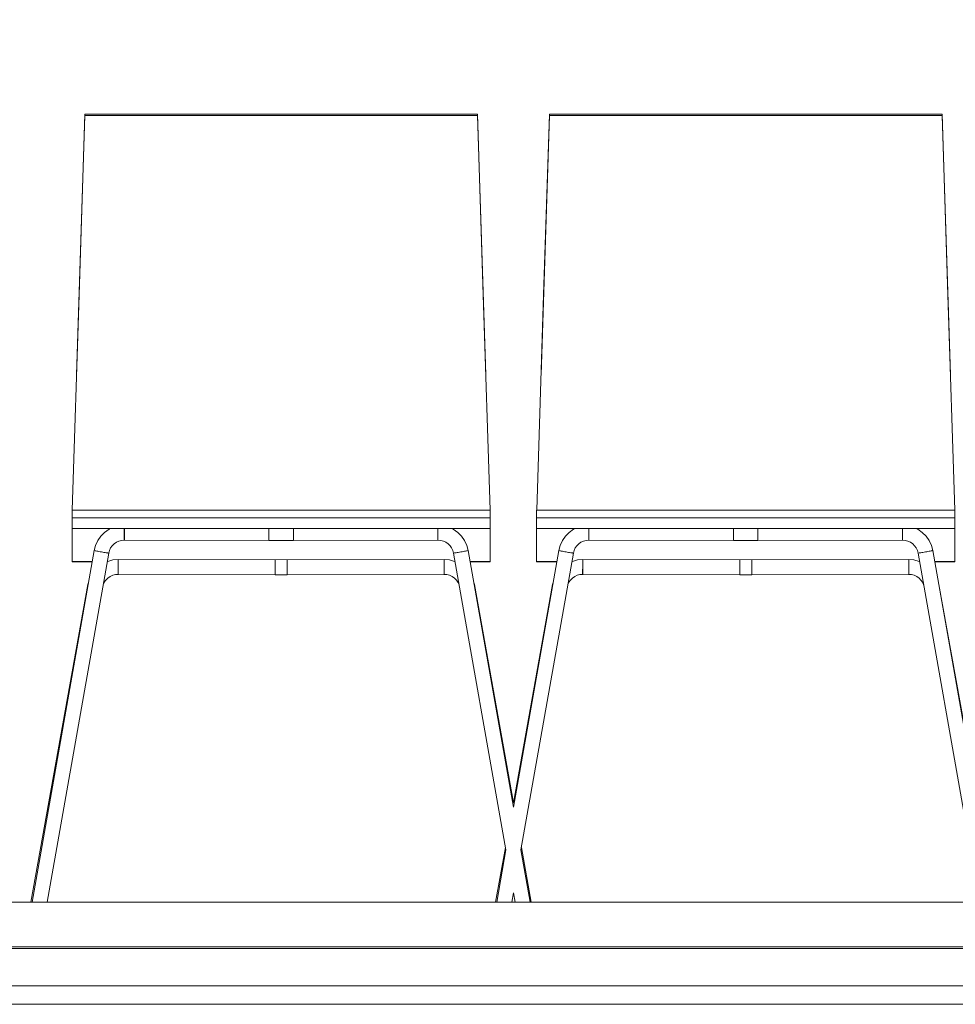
# Model space of a CAD drawing. Header units: millimetres. Extents: x -30280 to 107222, y -17460 to 4378.
# Tile 82 of 125: x 40554 to 41561, y -13520 to -12460. Entities that reach past the tile are written whole.
import ezdxf

# ---------------------------------------------------------------- set-up
doc = ezdxf.new("R2010")
doc.units = ezdxf.units.MM
doc.header["$MEASUREMENT"] = 0
doc.linetypes.add('Wipeout_Contour', pattern=[1000, 0, -1000])
for name, color, linetype in [('10_ESTR_Fotjats', 7, 'Continuous'), ('14_PAV_Paviment existent', 7, 'Continuous'), ('Nuevo_08_E_Envans secs', 7, 'Continuous'), ('Nuevo_09_EI_Mobiliari general', 7, 'Continuous'), ('Nuevo_Ventanas Archicad', 7, 'Continuous')]:
    doc.layers.add(name, color=color, linetype=linetype)
for name, color, linetype, lineweight in [('10_ESTR_Fotjats_Pluma_Nº__1', 7, 'Continuous', 5), ('14_PAV_Paviment existent_Pluma_Nº__29', 7, 'Continuous', 20), ('Nuevo_09_EI_Mobiliari general_Pluma_Nº__1', 7, 'Continuous', 5), ('Nuevo_Ventanas Archicad_Pluma_Nº__1', 7, 'Continuous', 5)]:
    doc.layers.add(name, color=color, linetype=linetype, lineweight=lineweight)

# ---------------------------------------------------------------- blocks, each defined once
blk = doc.blocks.new('Elem Sección_100_1', base_point=(57674.8, -13460))
at = {"layer": '10_ESTR_Fotjats_Pluma_Nº__1', "color": 7, "linetype": 'Continuous', "lineweight": 5}
for p, q in [((65583.6, -13500), (32829.8, -13500)), ((65583.6, -13520), (32829.8, -13520))]:
    blk.add_line(p, q, dxfattribs=at)
blk = doc.blocks.new('Elem Sección_112_1', base_point=(57674.8, -13460))
at = {"color": 254, "linetype": 'Wipeout_Contour', "lineweight": 0, "ltscale": 360030.849684}
blk.add_wipeout([(38901.2, -13458), (39056.8, -13458), (39056.8, -11360), (44738.2, -11360), (44738.2, -13458), (50306.9, -13458), (50306.9, -11013), (38901.2, -11013)], dxfattribs=at).dxf.layer = 'Nuevo_08_E_Envans secs'
blk = doc.blocks.new('Elem Sección_114_1', base_point=(57674.8, -13460))
at = {"color": 254, "linetype": 'Wipeout_Contour', "lineweight": 0, "ltscale": 267152.689922}
blk.add_wipeout([(40156.8, -13458), (44738.2, -13458), (44738.2, -13410), (44698.2, -13410), (40196.8, -13410), (40156.8, -13410)], dxfattribs=at).dxf.layer = 'Nuevo_Ventanas Archicad'
at = {"color": 254, "linetype": 'Wipeout_Contour', "lineweight": 0, "ltscale": 176952.207649}
blk.add_wipeout([(40196.8, -11400), (40196.8, -13410), (44698.2, -13410), (44698.2, -11400)], dxfattribs=at).dxf.layer = 'Nuevo_Ventanas Archicad'
at = {"layer": 'Nuevo_Ventanas Archicad_Pluma_Nº__1', "color": 7, "linetype": 'Continuous', "lineweight": 5}
blk.add_line((44698.2, -13410), (40196.8, -13410), dxfattribs=at)
blk = doc.blocks.new('Elem Sección_121_1', base_point=(57674.8, -13460))
at = {"layer": 'Nuevo_09_EI_Mobiliari general_Pluma_Nº__1', "color": 7, "linetype": 'Continuous', "lineweight": 5}
for p, q in [((41110.1, -12987.9), (41117.5, -12756.1)), ((41552.6, -12756.1), (41559.9, -12987.9)), ((41110, -12988.5), (41110, -12987.9)), ((41560, -12987.9), (41110, -12987.9)), ((41110, -12990), (41110, -12988.5)), ((41110, -12992.6), (41110, -12990)), ((41110, -12996.1), (41110, -12992.6)), ((41560, -12987.9), (41560, -12988.5)), ((41560, -12988.5), (41560, -12990)), ((41560, -12990), (41560, -12992.6)), ((41560, -12992.6), (41560, -12996.1)), ((41560, -12996.1), (41110, -12996.1)), ((41110, -13007.7), (41110, -12996.1)), ((41560, -13007.7), (41560, -12996.1)), ((41110, -13007.7), (41110, -13043.2)), ((41560, -13007.7), (41110, -13007.7)), ((41137.7, -13020.7), (41141, -13016)), ((41141, -13016), (41145, -13011.9)), ((41145, -13011.9), (41149.8, -13008.6)), ((41149.8, -13008.6), (41151.8, -13007.7)), ((41166.2, -13007.7), (41166.2, -13008.2)), ((41166.2, -13008.2), (41166.2, -13009.5)), ((41166.2, -13009.5), (41166.2, -13010.8)), ((41166.2, -13010.8), (41166.2, -13012.2)), ((41166.2, -13012.2), (41166.2, -13013.6)), ((41166.2, -13013.6), (41166.2, -13015)), ((41166.2, -13015), (41166.2, -13016.2)), ((41166.2, -13016.2), (41166.2, -13017.4)), ((41166.3, -13007.7), (41166.3, -13008.2)), ((41166.3, -13008.2), (41166.3, -13009.5)), ((41166.3, -13009.5), (41166.3, -13010.8)), ((41166.3, -13010.8), (41166.3, -13012.2)), ((41166.3, -13012.2), (41166.3, -13013.6)), ((41166.3, -13013.6), (41166.3, -13015)), ((41166.3, -13015), (41166.3, -13016.2)), ((41166.3, -13016.2), (41166.3, -13017.4)), ((41321.8, -13007.7), (41321.8, -13008.7)), ((41321.8, -13008.7), (41321.8, -13008.7)), ((41321.8, -13008.7), (41321.8, -13009.9)), ((41321.8, -13009.9), (41321.8, -13010)), ((41321.8, -13010), (41321.8, -13011.3)), ((41321.8, -13011.3), (41321.8, -13011.3)), ((41321.8, -13011.3), (41321.8, -13012.7)), ((41321.8, -13012.7), (41321.8, -13012.7)), ((41321.8, -13012.7), (41321.8, -13014)), ((41321.8, -13014), (41321.8, -13014.1)), ((41321.8, -13014.1), (41321.8, -13015.4)), ((41321.8, -13015.4), (41321.8, -13015.5)), ((41321.8, -13015.5), (41321.8, -13016.7)), ((41321.8, -13016.7), (41321.8, -13016.7)), ((41321.8, -13016.7), (41321.8, -13017.8)), ((41348.2, -13007.7), (41348.2, -13008.7)), ((41348.2, -13008.7), (41348.2, -13008.7)), ((41348.2, -13008.7), (41348.2, -13009.9)), ((41348.2, -13009.9), (41348.2, -13010)), ((41348.2, -13010), (41348.2, -13011.3)), ((41348.2, -13011.3), (41348.2, -13011.3)), ((41348.2, -13011.3), (41348.2, -13012.7)), ((41348.2, -13012.7), (41348.2, -13012.7)), ((41348.2, -13012.7), (41348.2, -13014)), ((41348.2, -13014), (41348.2, -13014.1)), ((41348.2, -13014.1), (41348.2, -13015.4)), ((41348.2, -13015.4), (41348.2, -13015.5)), ((41348.2, -13015.5), (41348.2, -13016.7)), ((41348.2, -13016.7), (41348.2, -13016.7)), ((41348.2, -13016.7), (41348.2, -13017.8)), ((41503.7, -13007.7), (41503.7, -13008.2)), ((41503.7, -13008.2), (41503.7, -13009.5)), ((41503.7, -13009.5), (41503.7, -13010.8)), ((41503.7, -13010.8), (41503.7, -13012.2)), ((41503.7, -13012.2), (41503.7, -13013.6)), ((41503.7, -13013.6), (41503.7, -13015)), ((41503.7, -13015), (41503.8, -13016.2)), ((41503.8, -13007.7), (41503.8, -13008.2)), ((41503.8, -13008.2), (41503.8, -13009.5)), ((41503.8, -13009.5), (41503.8, -13010.8)), ((41503.8, -13010.8), (41503.8, -13012.2)), ((41503.8, -13012.2), (41503.8, -13013.6)), ((41503.8, -13013.6), (41503.8, -13015)), ((41503.8, -13015), (41503.8, -13016.2)), ((41503.8, -13016.2), (41503.8, -13017.4)), ((41503.8, -13016.2), (41503.8, -13017.4)), ((41520.3, -13008.6), (41518.2, -13007.7)), ((41525, -13011.9), (41520.3, -13008.6)), ((41529.1, -13016), (41525, -13011.9)), ((41532.4, -13020.7), (41529.1, -13016)), ((41560, -13007.7), (41560, -13043.2)), ((41133.7, -13031.5), (41135.2, -13025.9)), ((41135.2, -13025.9), (41137.7, -13020.7)), ((41151.5, -13028.7), (41153.2, -13026.3)), ((41153.2, -13026.3), (41155.3, -13024.2)), ((41155.3, -13024.2), (41157.7, -13022.5)), ((41157.7, -13022.5), (41160.4, -13021.3)), ((41160.4, -13021.3), (41163.3, -13020.5)), ((41163.3, -13020.5), (41166.3, -13020.2)), ((41166.2, -13017.4), (41166.2, -13018.3)), ((41166.2, -13018.3), (41166.2, -13019.1)), ((41166.2, -13019.1), (41166.2, -13019.7)), ((41166.2, -13019.7), (41166.2, -13020.1)), ((41166.2, -13020.1), (41166.2, -13020.2)), ((41166.2, -13020.2), (41321.8, -13020.7)), ((41166.3, -13017.4), (41166.3, -13018.3)), ((41166.3, -13018.3), (41166.3, -13019.1)), ((41166.3, -13019.1), (41166.3, -13019.7)), ((41166.3, -13019.7), (41166.3, -13020.1)), ((41166.3, -13020.1), (41166.3, -13020.2)), ((41321.8, -13017.8), (41321.8, -13017.9)), ((41321.8, -13017.9), (41321.8, -13018.8)), ((41321.8, -13018.8), (41321.8, -13018.9)), ((41321.8, -13018.9), (41321.8, -13019.6)), ((41321.8, -13019.6), (41321.8, -13019.7)), ((41321.8, -13019.7), (41321.8, -13020.2)), ((41321.8, -13020.2), (41321.8, -13020.2)), ((41321.8, -13020.2), (41321.8, -13020.6)), ((41321.8, -13020.6), (41321.8, -13020.7)), ((41335, -13020.7), (41321.8, -13020.7)), ((41335, -13020.7), (41348.2, -13020.7)), ((41348.2, -13017.8), (41348.2, -13017.9)), ((41348.2, -13017.9), (41348.2, -13018.8)), ((41348.2, -13018.8), (41348.2, -13018.9)), ((41348.2, -13018.9), (41348.2, -13019.6)), ((41348.2, -13019.6), (41348.2, -13019.7)), ((41348.2, -13019.7), (41348.2, -13020.2)), ((41348.2, -13020.2), (41348.2, -13020.2)), ((41348.2, -13020.2), (41348.2, -13020.6)), ((41503.8, -13020.2), (41348.2, -13020.7)), ((41348.2, -13020.6), (41348.2, -13020.7)), ((41503.8, -13017.4), (41503.8, -13018.3)), ((41503.8, -13017.4), (41503.8, -13018.3)), ((41503.8, -13018.3), (41503.8, -13019.1)), ((41503.8, -13018.3), (41503.8, -13019.1)), ((41503.8, -13019.1), (41503.8, -13019.7)), ((41503.8, -13019.1), (41503.8, -13019.7)), ((41503.8, -13019.7), (41503.8, -13020.1)), ((41503.8, -13019.7), (41503.8, -13020.1)), ((41503.8, -13020.1), (41503.8, -13020.2)), ((41503.8, -13020.1), (41503.8, -13020.2)), ((41506.7, -13020.5), (41503.8, -13020.2)), ((41509.6, -13021.3), (41506.7, -13020.5)), ((41512.3, -13022.5), (41509.6, -13021.3)), ((41514.7, -13024.2), (41512.3, -13022.5)), ((41516.8, -13026.3), (41514.7, -13024.2)), ((41518.5, -13028.7), (41516.8, -13026.3)), ((41534.8, -13025.9), (41532.4, -13020.7)), ((41536.3, -13031.5), (41534.8, -13025.9)), ((41085, -13307.7), (41133.7, -13031.5)), ((41093.1, -13353.8), (41149.5, -13034.3)), ((41133.7, -13031.5), (41133.8, -13031.5)), ((41133.8, -13031.5), (41134.2, -13031.6)), ((41134.2, -13031.6), (41134.8, -13031.7)), ((41134.8, -13031.7), (41135.6, -13031.8)), ((41135.6, -13031.8), (41136.5, -13032)), ((41136.5, -13032), (41137.7, -13032.2)), ((41137.7, -13032.2), (41138.9, -13032.4)), ((41138.9, -13032.4), (41140.2, -13032.7)), ((41140.2, -13032.7), (41141.6, -13032.9)), ((41141.6, -13032.9), (41143, -13033.1)), ((41143, -13033.1), (41144.3, -13033.4)), ((41144.3, -13033.4), (41145.5, -13033.6)), ((41145.5, -13033.6), (41146.7, -13033.8)), ((41146.7, -13033.8), (41147.6, -13034)), ((41147.6, -13034), (41148.4, -13034.1)), ((41148.4, -13034.1), (41149, -13034.2)), ((41149, -13034.2), (41149.4, -13034.3)), ((41149.4, -13034.3), (41149.5, -13034.3)), ((41149.5, -13034.3), (41150.3, -13031.4)), ((41150.3, -13031.4), (41151.5, -13028.7)), ((41519.8, -13031.4), (41518.5, -13028.7)), ((41520.6, -13034.3), (41519.8, -13031.4)), ((41520.7, -13034.3), (41520.6, -13034.3)), ((41576.9, -13353.8), (41520.6, -13034.3)), ((41521, -13034.2), (41520.7, -13034.3)), ((41521.6, -13034.1), (41521, -13034.2)), ((41522.4, -13034), (41521.6, -13034.1)), ((41523.4, -13033.8), (41522.4, -13034)), ((41524.5, -13033.6), (41523.4, -13033.8)), ((41525.7, -13033.4), (41524.5, -13033.6)), ((41527.1, -13033.1), (41525.7, -13033.4)), ((41528.4, -13032.9), (41527.1, -13033.1)), ((41529.8, -13032.7), (41528.4, -13032.9)), ((41531.1, -13032.4), (41529.8, -13032.7)), ((41532.4, -13032.2), (41531.1, -13032.4)), ((41533.5, -13032), (41532.4, -13032.2)), ((41534.5, -13031.8), (41533.5, -13032)), ((41535.3, -13031.7), (41534.5, -13031.8)), ((41535.8, -13031.6), (41535.3, -13031.7)), ((41536.2, -13031.5), (41535.8, -13031.6)), ((41536.3, -13031.5), (41536.2, -13031.5)), ((41585, -13307.7), (41536.3, -13031.5)), ((41110, -13043.5), (41110, -13043.2)), ((41131.7, -13043.2), (41110, -13043.2)), ((41131.6, -13043.5), (41110, -13043.5)), ((41147.9, -13043.3), (41148.4, -13043.1)), ((41148, -13043.2), (41147.9, -13043.2)), ((41148.4, -13043.1), (41153.9, -13041.6)), ((41153.9, -13041.6), (41159.6, -13041.1)), ((41159.6, -13041.1), (41159.6, -13041.2)), ((41159.6, -13041.1), (41159.6, -13041.2)), ((41159.6, -13041.1), (41341.6, -13041.6)), ((41159.6, -13041.2), (41159.6, -13041.6)), ((41159.6, -13041.2), (41159.6, -13041.6)), ((41159.6, -13041.6), (41159.6, -13042.2)), ((41159.6, -13041.6), (41159.6, -13042.2)), ((41159.6, -13042.2), (41159.6, -13043)), ((41159.6, -13042.2), (41159.6, -13043)), ((41159.6, -13043), (41159.6, -13044)), ((41159.6, -13043), (41159.6, -13044)), ((41159.6, -13044), (41159.6, -13045.1)), ((41159.6, -13044), (41159.6, -13045.1)), ((41159.6, -13045.1), (41159.6, -13046.4)), ((41159.6, -13045.1), (41159.6, -13046.4)), ((41159.6, -13046.4), (41159.6, -13047.7)), ((41159.6, -13046.4), (41159.6, -13047.7)), ((41159.6, -13047.7), (41159.6, -13049.1)), ((41159.6, -13047.7), (41159.6, -13049.1)), ((41510.5, -13041.1), (41328.5, -13041.6)), ((41328.5, -13041.6), (41328.5, -13041.7)), ((41328.5, -13041.7), (41328.5, -13042.1)), ((41328.5, -13042.1), (41328.5, -13042.7)), ((41328.5, -13042.7), (41328.5, -13043.5)), ((41328.5, -13043.5), (41328.5, -13044.4)), ((41328.5, -13044.4), (41328.5, -13045.6)), ((41328.5, -13045.6), (41328.5, -13046.8)), ((41328.5, -13046.8), (41328.5, -13048.2)), ((41328.5, -13048.2), (41328.5, -13049.6)), ((41341.6, -13041.6), (41341.6, -13041.7)), ((41341.6, -13041.7), (41341.6, -13042.1)), ((41341.6, -13042.1), (41341.6, -13042.7)), ((41341.6, -13042.7), (41341.6, -13043.5)), ((41341.6, -13043.5), (41341.6, -13044.4)), ((41341.6, -13044.4), (41341.6, -13045.6)), ((41341.6, -13045.6), (41341.6, -13046.8)), ((41341.6, -13046.8), (41341.6, -13048.2)), ((41341.6, -13048.2), (41341.6, -13049.6)), ((41510.4, -13041.1), (41510.4, -13041.2)), ((41510.4, -13041.2), (41510.4, -13041.6)), ((41510.4, -13041.6), (41510.4, -13042.2)), ((41510.4, -13042.2), (41510.4, -13043)), ((41510.4, -13043), (41510.4, -13044)), ((41510.4, -13044), (41510.4, -13045.1)), ((41510.4, -13045.1), (41510.4, -13046.4)), ((41510.4, -13046.4), (41510.4, -13047.7)), ((41510.4, -13047.7), (41510.4, -13049.1)), ((41510.5, -13041.1), (41510.5, -13041.2)), ((41516.1, -13041.6), (41510.5, -13041.1)), ((41510.5, -13041.2), (41510.5, -13041.6)), ((41510.5, -13041.6), (41510.5, -13042.2)), ((41510.5, -13042.2), (41510.5, -13043)), ((41510.5, -13043), (41510.5, -13044)), ((41510.5, -13044), (41510.5, -13045.1)), ((41510.5, -13045.1), (41510.5, -13046.4)), ((41510.5, -13046.4), (41510.5, -13047.7)), ((41510.5, -13047.7), (41510.5, -13049.1)), ((41521.7, -13043.1), (41516.1, -13041.6)), ((41522.1, -13043.3), (41521.7, -13043.1)), ((41522.1, -13043.2), (41522, -13043.2)), ((41560, -13043.2), (41538.4, -13043.2)), ((41560, -13043.5), (41538.4, -13043.5)), ((41560, -13043.2), (41560, -13043.5)), ((41151, -13059.4), (41153.7, -13058.1)), ((41153.7, -13058.1), (41156.6, -13057.4)), ((41156.6, -13057.4), (41159.6, -13057.1)), ((41159.6, -13050.5), (41159.5, -13051.9)), ((41159.5, -13051.9), (41159.5, -13053.1)), ((41159.5, -13053.1), (41159.5, -13054.3)), ((41159.5, -13054.3), (41159.5, -13055.2)), ((41159.5, -13055.2), (41159.5, -13056)), ((41159.5, -13056), (41159.5, -13056.6)), ((41159.5, -13056.6), (41159.5, -13057)), ((41159.5, -13057), (41159.5, -13057.1)), ((41159.5, -13057.1), (41328.5, -13057.6)), ((41159.6, -13049.1), (41159.6, -13050.5)), ((41159.6, -13049.1), (41159.6, -13050.5)), ((41159.6, -13050.5), (41159.6, -13051.9)), ((41159.6, -13051.9), (41159.6, -13053.1)), ((41159.6, -13053.1), (41159.6, -13054.3)), ((41159.6, -13054.3), (41159.6, -13055.2)), ((41159.6, -13055.2), (41159.6, -13056)), ((41159.6, -13056), (41159.6, -13056.6)), ((41159.6, -13056.6), (41159.6, -13057)), ((41159.6, -13057), (41159.6, -13057.1)), ((41328.5, -13049.6), (41328.5, -13051)), ((41328.5, -13051), (41328.5, -13052.3)), ((41328.5, -13052.3), (41328.5, -13053.6)), ((41328.5, -13053.6), (41328.5, -13054.7)), ((41328.5, -13054.7), (41328.5, -13055.7)), ((41328.5, -13055.7), (41328.5, -13056.5)), ((41328.5, -13056.5), (41328.5, -13057.1)), ((41328.5, -13057.1), (41328.5, -13057.5)), ((41328.5, -13057.5), (41328.5, -13057.6)), ((41335.7, -13057.6), (41328.5, -13057.6)), ((41334.3, -13057.6), (41341.5, -13057.6)), ((41341.6, -13051), (41341.5, -13052.3)), ((41341.5, -13052.3), (41341.5, -13053.6)), ((41341.5, -13053.6), (41341.5, -13054.7)), ((41341.5, -13054.7), (41341.5, -13055.7)), ((41341.5, -13055.7), (41341.5, -13056.5)), ((41341.5, -13056.5), (41341.5, -13057.1)), ((41341.5, -13057.1), (41341.5, -13057.5)), ((41510.5, -13057.1), (41341.5, -13057.6)), ((41341.5, -13057.5), (41341.5, -13057.6)), ((41341.6, -13049.6), (41341.6, -13051)), ((41510.4, -13049.1), (41510.4, -13050.5)), ((41510.4, -13050.5), (41510.4, -13051.9)), ((41510.4, -13051.9), (41510.4, -13053.1)), ((41510.4, -13053.1), (41510.4, -13054.3)), ((41510.4, -13054.3), (41510.4, -13055.2)), ((41510.4, -13055.2), (41510.4, -13056)), ((41510.4, -13056), (41510.4, -13056.6)), ((41510.4, -13056.6), (41510.4, -13057)), ((41510.4, -13057), (41510.4, -13057.1)), ((41513.4, -13057.4), (41510.4, -13057.1)), ((41510.5, -13049.1), (41510.5, -13050.5)), ((41510.5, -13050.5), (41510.5, -13051.9)), ((41510.5, -13051.9), (41510.5, -13053.1)), ((41510.5, -13053.1), (41510.5, -13054.3)), ((41510.5, -13054.3), (41510.5, -13055.2)), ((41510.5, -13055.2), (41510.5, -13056)), ((41510.5, -13056), (41510.5, -13056.6)), ((41510.5, -13056.6), (41510.5, -13057)), ((41510.5, -13057), (41510.5, -13057.1)), ((41516.3, -13058.1), (41513.4, -13057.4)), ((41519, -13059.4), (41516.3, -13058.1)), ((41085, -13302.9), (41127, -13068.1)), ((41127, -13068.1), (41127.7, -13065.8)), ((41127, -13068.1), (41127.2, -13068.4)), ((41127.2, -13068.4), (41127.2, -13068.4)), ((41143.5, -13068.4), (41143.6, -13068)), ((41143.6, -13068), (41144.8, -13065.5)), ((41144.7, -13065.6), (41146.4, -13063.2)), ((41146.4, -13063.2), (41148.6, -13061.1)), ((41148.6, -13061.1), (41151, -13059.4)), ((41521.5, -13061.1), (41519, -13059.4)), ((41523.6, -13063.2), (41521.5, -13061.1)), ((41525.3, -13065.6), (41523.6, -13063.2)), ((41526.5, -13068), (41525.3, -13065.5)), ((41526.6, -13068.4), (41526.5, -13068)), ((41543, -13068.1), (41542.4, -13065.8)), ((41542.9, -13068.4), (41542.8, -13068.4)), ((41543, -13068.1), (41542.9, -13068.4)), ((41585, -13302.9), (41543, -13068.1)), ((41065.8, -13410), (41076.4, -13351)), ((41067, -13410), (41076.9, -13353.8)), ((41603, -13410), (41593.1, -13353.8)), ((41604.2, -13410), (41593.6, -13351)), ((41083.2, -13410), (41085, -13399.9)), ((41586.8, -13410), (41585, -13399.9))]:
    blk.add_line(p, q, dxfattribs=at)
blk = doc.blocks.new('Elem Sección_122_1', base_point=(57674.8, -13460))
at = {"layer": 'Nuevo_09_EI_Mobiliari general_Pluma_Nº__1', "color": 7, "linetype": 'Continuous', "lineweight": 5}
for p, q in [((41114.8, -12842.2), (41123.7, -12563.1)), ((41117.5, -12756.1), (41123.7, -12561.8)), ((41123.7, -12561.8), (41546.4, -12561.8)), ((41123.7, -12563.1), (41123.7, -12561.8)), ((41123.7, -12563.1), (41546.4, -12563.1)), ((41546.4, -12561.8), (41552.6, -12756.1)), ((41546.4, -12563.1), (41546.4, -12561.8)), ((41546.4, -12563.1), (41555.3, -12842.2))]:
    blk.add_line(p, q, dxfattribs=at)
blk = doc.blocks.new('Elem Sección_123_1', base_point=(57674.8, -13460))
at = {"layer": 'Nuevo_09_EI_Mobiliari general_Pluma_Nº__1', "color": 7, "linetype": 'Continuous', "lineweight": 5}
for p, q in [((40610.1, -12987.9), (40617.5, -12756.1)), ((41052.6, -12756.1), (41059.9, -12987.9)), ((40610, -12988.5), (40610, -12987.9)), ((41060, -12987.9), (40610, -12987.9)), ((40610, -12990), (40610, -12988.5)), ((40610, -12992.6), (40610, -12990)), ((40610, -12996.1), (40610, -12992.6)), ((41060, -12987.9), (41060, -12988.5)), ((41060, -12988.5), (41060, -12990)), ((41060, -12990), (41060, -12992.6)), ((41060, -12992.6), (41060, -12996.1)), ((41060, -12996.1), (40610, -12996.1)), ((40610, -13007.7), (40610, -12996.1)), ((41060, -13007.7), (41060, -12996.1)), ((40610, -13007.7), (40610, -13043.2)), ((41060, -13007.7), (40610, -13007.7)), ((40637.7, -13020.7), (40641, -13016)), ((40641, -13016), (40645, -13011.9)), ((40645, -13011.9), (40649.8, -13008.6)), ((40649.8, -13008.6), (40651.8, -13007.7)), ((40666.2, -13007.7), (40666.2, -13008.2)), ((40666.2, -13008.2), (40666.2, -13009.5)), ((40666.2, -13009.5), (40666.2, -13010.8)), ((40666.2, -13010.8), (40666.2, -13012.2)), ((40666.2, -13012.2), (40666.2, -13013.6)), ((40666.2, -13013.6), (40666.2, -13015)), ((40666.2, -13015), (40666.2, -13016.2)), ((40666.2, -13016.2), (40666.2, -13017.4)), ((40666.3, -13007.7), (40666.3, -13008.2)), ((40666.3, -13008.2), (40666.3, -13009.5)), ((40666.3, -13009.5), (40666.3, -13010.8)), ((40666.3, -13010.8), (40666.3, -13012.2)), ((40666.3, -13012.2), (40666.3, -13013.6)), ((40666.3, -13013.6), (40666.3, -13015)), ((40666.3, -13015), (40666.3, -13016.2)), ((40666.3, -13016.2), (40666.3, -13017.4)), ((40821.8, -13007.7), (40821.8, -13008.7)), ((40821.8, -13008.7), (40821.8, -13008.7)), ((40821.8, -13008.7), (40821.8, -13009.9)), ((40821.8, -13009.9), (40821.8, -13010)), ((40821.8, -13010), (40821.8, -13011.3)), ((40821.8, -13011.3), (40821.8, -13011.3)), ((40821.8, -13011.3), (40821.8, -13012.7)), ((40821.8, -13012.7), (40821.8, -13012.7)), ((40821.8, -13012.7), (40821.8, -13014)), ((40821.8, -13014), (40821.8, -13014.1)), ((40821.8, -13014.1), (40821.8, -13015.4)), ((40821.8, -13015.4), (40821.8, -13015.5)), ((40821.8, -13015.5), (40821.8, -13016.7)), ((40821.8, -13016.7), (40821.8, -13016.7)), ((40821.8, -13016.7), (40821.8, -13017.8)), ((40848.2, -13007.7), (40848.2, -13008.7)), ((40848.2, -13008.7), (40848.2, -13008.7)), ((40848.2, -13008.7), (40848.2, -13009.9)), ((40848.2, -13009.9), (40848.2, -13010)), ((40848.2, -13010), (40848.2, -13011.3)), ((40848.2, -13011.3), (40848.2, -13011.3)), ((40848.2, -13011.3), (40848.2, -13012.7)), ((40848.2, -13012.7), (40848.2, -13012.7)), ((40848.2, -13012.7), (40848.2, -13014)), ((40848.2, -13014), (40848.2, -13014.1)), ((40848.2, -13014.1), (40848.2, -13015.4)), ((40848.2, -13015.4), (40848.2, -13015.5)), ((40848.2, -13015.5), (40848.2, -13016.7)), ((40848.2, -13016.7), (40848.2, -13016.7)), ((40848.2, -13016.7), (40848.2, -13017.8)), ((41003.7, -13007.7), (41003.7, -13008.2)), ((41003.7, -13008.2), (41003.7, -13009.5)), ((41003.7, -13009.5), (41003.7, -13010.8)), ((41003.7, -13010.8), (41003.7, -13012.2)), ((41003.7, -13012.2), (41003.7, -13013.6)), ((41003.7, -13013.6), (41003.7, -13015)), ((41003.7, -13015), (41003.8, -13016.2)), ((41003.8, -13007.7), (41003.8, -13008.2)), ((41003.8, -13008.2), (41003.8, -13009.5)), ((41003.8, -13009.5), (41003.8, -13010.8)), ((41003.8, -13010.8), (41003.8, -13012.2)), ((41003.8, -13012.2), (41003.8, -13013.6)), ((41003.8, -13013.6), (41003.8, -13015)), ((41003.8, -13015), (41003.8, -13016.2)), ((41003.8, -13016.2), (41003.8, -13017.4)), ((41003.8, -13016.2), (41003.8, -13017.4)), ((41020.3, -13008.6), (41018.2, -13007.7)), ((41025, -13011.9), (41020.3, -13008.6)), ((41029.1, -13016), (41025, -13011.9)), ((41032.4, -13020.7), (41029.1, -13016)), ((41060, -13007.7), (41060, -13043.2)), ((40633.7, -13031.5), (40635.2, -13025.9)), ((40635.2, -13025.9), (40637.7, -13020.7)), ((40651.5, -13028.7), (40653.2, -13026.3)), ((40653.2, -13026.3), (40655.3, -13024.2)), ((40655.3, -13024.2), (40657.7, -13022.5)), ((40657.7, -13022.5), (40660.4, -13021.3)), ((40660.4, -13021.3), (40663.3, -13020.5)), ((40663.3, -13020.5), (40666.3, -13020.2)), ((40666.2, -13017.4), (40666.2, -13018.3)), ((40666.2, -13018.3), (40666.2, -13019.1)), ((40666.2, -13019.1), (40666.2, -13019.7)), ((40666.2, -13019.7), (40666.2, -13020.1)), ((40666.2, -13020.1), (40666.2, -13020.2)), ((40666.2, -13020.2), (40821.8, -13020.7)), ((40666.3, -13017.4), (40666.3, -13018.3)), ((40666.3, -13018.3), (40666.3, -13019.1)), ((40666.3, -13019.1), (40666.3, -13019.7)), ((40666.3, -13019.7), (40666.3, -13020.1)), ((40666.3, -13020.1), (40666.3, -13020.2)), ((40821.8, -13017.8), (40821.8, -13017.9)), ((40821.8, -13017.9), (40821.8, -13018.8)), ((40821.8, -13018.8), (40821.8, -13018.9)), ((40821.8, -13018.9), (40821.8, -13019.6)), ((40821.8, -13019.6), (40821.8, -13019.7)), ((40821.8, -13019.7), (40821.8, -13020.2)), ((40821.8, -13020.2), (40821.8, -13020.2)), ((40821.8, -13020.2), (40821.8, -13020.6)), ((40821.8, -13020.6), (40821.8, -13020.7)), ((40835, -13020.7), (40821.8, -13020.7)), ((40835, -13020.7), (40848.2, -13020.7)), ((40848.2, -13017.8), (40848.2, -13017.9)), ((40848.2, -13017.9), (40848.2, -13018.8)), ((40848.2, -13018.8), (40848.2, -13018.9)), ((40848.2, -13018.9), (40848.2, -13019.6)), ((40848.2, -13019.6), (40848.2, -13019.7)), ((40848.2, -13019.7), (40848.2, -13020.2)), ((40848.2, -13020.2), (40848.2, -13020.2)), ((40848.2, -13020.2), (40848.2, -13020.6)), ((41003.8, -13020.2), (40848.2, -13020.7)), ((40848.2, -13020.6), (40848.2, -13020.7)), ((41003.8, -13017.4), (41003.8, -13018.3)), ((41003.8, -13017.4), (41003.8, -13018.3)), ((41003.8, -13018.3), (41003.8, -13019.1)), ((41003.8, -13018.3), (41003.8, -13019.1)), ((41003.8, -13019.1), (41003.8, -13019.7)), ((41003.8, -13019.1), (41003.8, -13019.7)), ((41003.8, -13019.7), (41003.8, -13020.1)), ((41003.8, -13019.7), (41003.8, -13020.1)), ((41003.8, -13020.1), (41003.8, -13020.2)), ((41003.8, -13020.1), (41003.8, -13020.2)), ((41006.7, -13020.5), (41003.8, -13020.2)), ((41009.6, -13021.3), (41006.7, -13020.5)), ((41012.3, -13022.5), (41009.6, -13021.3)), ((41014.7, -13024.2), (41012.3, -13022.5)), ((41016.8, -13026.3), (41014.7, -13024.2)), ((41018.5, -13028.7), (41016.8, -13026.3)), ((41034.8, -13025.9), (41032.4, -13020.7)), ((41036.3, -13031.5), (41034.8, -13025.9)), ((40567, -13410), (40633.7, -13031.5)), ((40583.2, -13410), (40649.5, -13034.3)), ((40633.7, -13031.5), (40633.8, -13031.5)), ((40633.8, -13031.5), (40634.2, -13031.6)), ((40634.2, -13031.6), (40634.8, -13031.7)), ((40634.8, -13031.7), (40635.6, -13031.8)), ((40635.6, -13031.8), (40636.5, -13032)), ((40636.5, -13032), (40637.7, -13032.2)), ((40637.7, -13032.2), (40638.9, -13032.4)), ((40638.9, -13032.4), (40640.2, -13032.7)), ((40640.2, -13032.7), (40641.6, -13032.9)), ((40641.6, -13032.9), (40643, -13033.1)), ((40643, -13033.1), (40644.3, -13033.4)), ((40644.3, -13033.4), (40645.5, -13033.6)), ((40645.5, -13033.6), (40646.7, -13033.8)), ((40646.7, -13033.8), (40647.6, -13034)), ((40647.6, -13034), (40648.4, -13034.1)), ((40648.4, -13034.1), (40649, -13034.2)), ((40649, -13034.2), (40649.4, -13034.3)), ((40649.4, -13034.3), (40649.5, -13034.3)), ((40649.5, -13034.3), (40650.3, -13031.4)), ((40650.3, -13031.4), (40651.5, -13028.7)), ((41019.8, -13031.4), (41018.5, -13028.7)), ((41020.6, -13034.3), (41019.8, -13031.4)), ((41020.7, -13034.3), (41020.6, -13034.3)), ((41076.9, -13353.8), (41020.6, -13034.3)), ((41021, -13034.2), (41020.7, -13034.3)), ((41021.6, -13034.1), (41021, -13034.2)), ((41022.4, -13034), (41021.6, -13034.1)), ((41023.4, -13033.8), (41022.4, -13034)), ((41024.5, -13033.6), (41023.4, -13033.8)), ((41025.7, -13033.4), (41024.5, -13033.6)), ((41027.1, -13033.1), (41025.7, -13033.4)), ((41028.4, -13032.9), (41027.1, -13033.1)), ((41029.8, -13032.7), (41028.4, -13032.9)), ((41031.1, -13032.4), (41029.8, -13032.7)), ((41032.4, -13032.2), (41031.1, -13032.4)), ((41033.5, -13032), (41032.4, -13032.2)), ((41034.5, -13031.8), (41033.5, -13032)), ((41035.3, -13031.7), (41034.5, -13031.8)), ((41035.8, -13031.6), (41035.3, -13031.7)), ((41036.2, -13031.5), (41035.8, -13031.6)), ((41036.3, -13031.5), (41036.2, -13031.5)), ((41085, -13307.7), (41036.3, -13031.5)), ((40610, -13043.5), (40610, -13043.2)), ((40631.7, -13043.2), (40610, -13043.2)), ((40631.6, -13043.5), (40610, -13043.5)), ((40647.9, -13043.3), (40648.4, -13043.1)), ((40648, -13043.2), (40647.9, -13043.2)), ((40648.4, -13043.1), (40653.9, -13041.6)), ((40653.9, -13041.6), (40659.6, -13041.1)), ((40659.6, -13041.1), (40659.6, -13041.2)), ((40659.6, -13041.1), (40659.6, -13041.2)), ((40659.6, -13041.1), (40841.6, -13041.6)), ((40659.6, -13041.2), (40659.6, -13041.6)), ((40659.6, -13041.2), (40659.6, -13041.6)), ((40659.6, -13041.6), (40659.6, -13042.2)), ((40659.6, -13041.6), (40659.6, -13042.2)), ((40659.6, -13042.2), (40659.6, -13043)), ((40659.6, -13042.2), (40659.6, -13043)), ((40659.6, -13043), (40659.6, -13044)), ((40659.6, -13043), (40659.6, -13044)), ((40659.6, -13044), (40659.6, -13045.1)), ((40659.6, -13044), (40659.6, -13045.1)), ((40659.6, -13045.1), (40659.6, -13046.4)), ((40659.6, -13045.1), (40659.6, -13046.4)), ((40659.6, -13046.4), (40659.6, -13047.7)), ((40659.6, -13046.4), (40659.6, -13047.7)), ((40659.6, -13047.7), (40659.6, -13049.1)), ((40659.6, -13047.7), (40659.6, -13049.1)), ((41010.5, -13041.1), (40828.5, -13041.6)), ((40828.5, -13041.6), (40828.5, -13041.7)), ((40828.5, -13041.7), (40828.5, -13042.1)), ((40828.5, -13042.1), (40828.5, -13042.7)), ((40828.5, -13042.7), (40828.5, -13043.5)), ((40828.5, -13043.5), (40828.5, -13044.4)), ((40828.5, -13044.4), (40828.5, -13045.6)), ((40828.5, -13045.6), (40828.5, -13046.8)), ((40828.5, -13046.8), (40828.5, -13048.2)), ((40828.5, -13048.2), (40828.5, -13049.6)), ((40841.6, -13041.6), (40841.6, -13041.7)), ((40841.6, -13041.7), (40841.6, -13042.1)), ((40841.6, -13042.1), (40841.6, -13042.7)), ((40841.6, -13042.7), (40841.6, -13043.5)), ((40841.6, -13043.5), (40841.6, -13044.4)), ((40841.6, -13044.4), (40841.6, -13045.6)), ((40841.6, -13045.6), (40841.6, -13046.8)), ((40841.6, -13046.8), (40841.6, -13048.2)), ((40841.6, -13048.2), (40841.6, -13049.6)), ((41010.4, -13041.1), (41010.4, -13041.2)), ((41010.4, -13041.2), (41010.4, -13041.6)), ((41010.4, -13041.6), (41010.4, -13042.2)), ((41010.4, -13042.2), (41010.4, -13043)), ((41010.4, -13043), (41010.4, -13044)), ((41010.4, -13044), (41010.4, -13045.1)), ((41010.4, -13045.1), (41010.4, -13046.4)), ((41010.4, -13046.4), (41010.4, -13047.7)), ((41010.4, -13047.7), (41010.4, -13049.1)), ((41010.5, -13041.1), (41010.5, -13041.2)), ((41016.1, -13041.6), (41010.5, -13041.1)), ((41010.5, -13041.2), (41010.5, -13041.6)), ((41010.5, -13041.6), (41010.5, -13042.2)), ((41010.5, -13042.2), (41010.5, -13043)), ((41010.5, -13043), (41010.5, -13044)), ((41010.5, -13044), (41010.5, -13045.1)), ((41010.5, -13045.1), (41010.5, -13046.4)), ((41010.5, -13046.4), (41010.5, -13047.7)), ((41010.5, -13047.7), (41010.5, -13049.1)), ((41021.7, -13043.1), (41016.1, -13041.6)), ((41022.1, -13043.3), (41021.7, -13043.1)), ((41022.1, -13043.2), (41022, -13043.2)), ((41060, -13043.2), (41038.4, -13043.2)), ((41060, -13043.5), (41038.4, -13043.5)), ((41060, -13043.2), (41060, -13043.5)), ((40651, -13059.4), (40653.7, -13058.1)), ((40653.7, -13058.1), (40656.6, -13057.4)), ((40656.6, -13057.4), (40659.6, -13057.1)), ((40659.6, -13050.5), (40659.5, -13051.9)), ((40659.5, -13051.9), (40659.5, -13053.1)), ((40659.5, -13053.1), (40659.5, -13054.3)), ((40659.5, -13054.3), (40659.5, -13055.2)), ((40659.5, -13055.2), (40659.5, -13056)), ((40659.5, -13056), (40659.5, -13056.6)), ((40659.5, -13056.6), (40659.5, -13057)), ((40659.5, -13057), (40659.5, -13057.1)), ((40659.5, -13057.1), (40828.5, -13057.6)), ((40659.6, -13049.1), (40659.6, -13050.5)), ((40659.6, -13049.1), (40659.6, -13050.5)), ((40659.6, -13050.5), (40659.6, -13051.9)), ((40659.6, -13051.9), (40659.6, -13053.1)), ((40659.6, -13053.1), (40659.6, -13054.3)), ((40659.6, -13054.3), (40659.6, -13055.2)), ((40659.6, -13055.2), (40659.6, -13056)), ((40659.6, -13056), (40659.6, -13056.6)), ((40659.6, -13056.6), (40659.6, -13057)), ((40659.6, -13057), (40659.6, -13057.1)), ((40828.5, -13049.6), (40828.5, -13051)), ((40828.5, -13051), (40828.5, -13052.3)), ((40828.5, -13052.3), (40828.5, -13053.6)), ((40828.5, -13053.6), (40828.5, -13054.7)), ((40828.5, -13054.7), (40828.5, -13055.7)), ((40828.5, -13055.7), (40828.5, -13056.5)), ((40828.5, -13056.5), (40828.5, -13057.1)), ((40828.5, -13057.1), (40828.5, -13057.5)), ((40828.5, -13057.5), (40828.5, -13057.6)), ((40835.7, -13057.6), (40828.5, -13057.6)), ((40834.3, -13057.6), (40841.5, -13057.6)), ((40841.6, -13051), (40841.5, -13052.3)), ((40841.5, -13052.3), (40841.5, -13053.6)), ((40841.5, -13053.6), (40841.5, -13054.7)), ((40841.5, -13054.7), (40841.5, -13055.7)), ((40841.5, -13055.7), (40841.5, -13056.5)), ((40841.5, -13056.5), (40841.5, -13057.1)), ((40841.5, -13057.1), (40841.5, -13057.5)), ((41010.5, -13057.1), (40841.5, -13057.6)), ((40841.5, -13057.5), (40841.5, -13057.6)), ((40841.6, -13049.6), (40841.6, -13051)), ((41010.4, -13049.1), (41010.4, -13050.5)), ((41010.4, -13050.5), (41010.4, -13051.9)), ((41010.4, -13051.9), (41010.4, -13053.1)), ((41010.4, -13053.1), (41010.4, -13054.3)), ((41010.4, -13054.3), (41010.4, -13055.2)), ((41010.4, -13055.2), (41010.4, -13056)), ((41010.4, -13056), (41010.4, -13056.6)), ((41010.4, -13056.6), (41010.4, -13057)), ((41010.4, -13057), (41010.4, -13057.1)), ((41013.4, -13057.4), (41010.4, -13057.1)), ((41010.5, -13049.1), (41010.5, -13050.5)), ((41010.5, -13050.5), (41010.5, -13051.9)), ((41010.5, -13051.9), (41010.5, -13053.1)), ((41010.5, -13053.1), (41010.5, -13054.3)), ((41010.5, -13054.3), (41010.5, -13055.2)), ((41010.5, -13055.2), (41010.5, -13056)), ((41010.5, -13056), (41010.5, -13056.6)), ((41010.5, -13056.6), (41010.5, -13057)), ((41010.5, -13057), (41010.5, -13057.1)), ((41016.3, -13058.1), (41013.4, -13057.4)), ((41019, -13059.4), (41016.3, -13058.1)), ((40565.8, -13410), (40627, -13068.1)), ((40627, -13068.1), (40627.7, -13065.8)), ((40627, -13068.1), (40627.2, -13068.4)), ((40627.2, -13068.4), (40627.2, -13068.4)), ((40643.5, -13068.4), (40643.6, -13068)), ((40643.6, -13068), (40644.8, -13065.5)), ((40644.7, -13065.6), (40646.4, -13063.2)), ((40646.4, -13063.2), (40648.6, -13061.1)), ((40648.6, -13061.1), (40651, -13059.4)), ((41021.5, -13061.1), (41019, -13059.4)), ((41023.6, -13063.2), (41021.5, -13061.1)), ((41025.3, -13065.6), (41023.6, -13063.2)), ((41026.5, -13068), (41025.3, -13065.5)), ((41026.6, -13068.4), (41026.5, -13068)), ((41043, -13068.1), (41042.4, -13065.8)), ((41042.9, -13068.4), (41042.8, -13068.4)), ((41043, -13068.1), (41042.9, -13068.4)), ((41085, -13302.9), (41043, -13068.1)), ((41103, -13410), (41093.1, -13353.8)), ((41104.2, -13410), (41093.6, -13351)), ((41086.8, -13410), (41085, -13399.9))]:
    blk.add_line(p, q, dxfattribs=at)
blk = doc.blocks.new('Elem Sección_124_1', base_point=(57674.8, -13460))
at = {"layer": 'Nuevo_09_EI_Mobiliari general_Pluma_Nº__1', "color": 7, "linetype": 'Continuous', "lineweight": 5}
for p, q in [((40614.8, -12842.2), (40623.7, -12563.1)), ((40617.5, -12756.1), (40623.7, -12561.8)), ((40623.7, -12561.8), (41046.4, -12561.8)), ((40623.7, -12563.1), (40623.7, -12561.8)), ((40623.7, -12563.1), (41046.4, -12563.1)), ((41046.4, -12561.8), (41052.6, -12756.1)), ((41046.4, -12563.1), (41046.4, -12561.8)), ((41046.4, -12563.1), (41055.3, -12842.2))]:
    blk.add_line(p, q, dxfattribs=at)
blk = doc.blocks.new('Elem Sección_156_1', base_point=(57674.8, -13460))
at = {"layer": '14_PAV_Paviment existent_Pluma_Nº__29', "color": 7, "linetype": 'Continuous', "lineweight": 20}
for p, q in [((64353.7, -13458), (32829.8, -13458)), ((64353.7, -13460), (32829.8, -13460))]:
    blk.add_line(p, q, dxfattribs=at)

msp = doc.modelspace()

# ---------------------------------------------------------------- block references
at = {"layer": '10_ESTR_Fotjats', "lineweight": 0}
msp.add_blockref('Elem Sección_100_1', (57674.8, -13460), dxfattribs=at)

# ---------------------------------------------------------------- next in the draw order: block references
at = {"layer": 'Nuevo_08_E_Envans secs', "lineweight": 0}
msp.add_blockref('Elem Sección_112_1', (57674.8, -13460), dxfattribs=at)

# ---------------------------------------------------------------- next in the draw order: block references
at = {"layer": 'Nuevo_Ventanas Archicad', "lineweight": 0}
msp.add_blockref('Elem Sección_114_1', (57674.8, -13460), dxfattribs=at)

# ---------------------------------------------------------------- next in the draw order: block references
at = {"layer": '14_PAV_Paviment existent', "lineweight": 0}
msp.add_blockref('Elem Sección_156_1', (57674.8, -13460), dxfattribs=at)
at = {"layer": 'Nuevo_09_EI_Mobiliari general', "lineweight": 0}
for name in ['Elem Sección_124_1', 'Elem Sección_122_1', 'Elem Sección_123_1', 'Elem Sección_121_1']:
    msp.add_blockref(name, (57674.8, -13460), dxfattribs=at)

doc.saveas('drawing.dxf')
